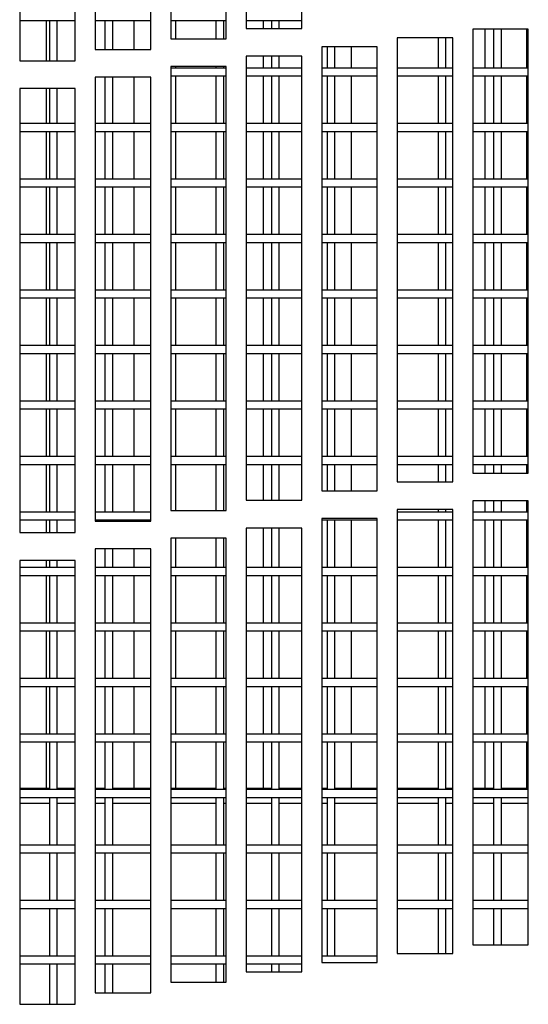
# Model space of a CAD drawing. Extents: x 21 to 164, y 8 to 115.
# Tile 21 of 53: x 31.18 to 33.47, y 46.78 to 51.21. Entities that reach past the tile are written whole.
import ezdxf

# ---------------------------------------------------------------- set-up
doc = ezdxf.new("R2010")
doc.units = 0
doc.layers.add('BODY', color=3, linetype='CONTINUOUS')

msp = doc.modelspace()

# ---------------------------------------------------------------- linework, layer by layer
at = {"layer": 'BODY', "linetype": 'CONTINUOUS'}
for p, q in [((32.2038, 53.1727), (32.2038, 51.1727)), ((32.4538, 51.1727), (32.4538, 53.1727)), ((31.8638, 53.1268), (31.8638, 51.1268)), ((32.1138, 51.1268), (32.1138, 53.1268)), ((31.5238, 53.0783), (31.5238, 51.0783)), ((31.7738, 51.0783), (31.7738, 53.0783)), ((31.1838, 53.0271), (31.1838, 51.0271)), ((31.4338, 51.0271), (31.4338, 53.0271)), ((31.1838, 51.2094), (31.4338, 51.2094)), ((31.3033, 51.2094), (31.3033, 51.0271)), ((31.3175, 51.2094), (31.3175, 51.0271)), ((31.3525, 51.0271), (31.3525, 51.2094)), ((31.5238, 51.2094), (31.7738, 51.2094)), ((31.5675, 51.2094), (31.5675, 51.0783)), ((31.6025, 51.0783), (31.6025, 51.2094)), ((31.6983, 51.2094), (31.6983, 51.0783)), ((31.8638, 51.2094), (32.1138, 51.2094)), ((31.8858, 51.2094), (31.8858, 51.1268)), ((32.0675, 51.2094), (32.0675, 51.1268)), ((32.1025, 51.1268), (32.1025, 51.2094)), ((32.2038, 51.2094), (32.4538, 51.2094)), ((32.2808, 51.2094), (32.2808, 51.1727)), ((32.3175, 51.2094), (32.3175, 51.1727)), ((32.3525, 51.1727), (32.3525, 51.2094)), ((32.2038, 51.1727), (32.4538, 51.1727)), ((33.2238, 51.1695), (33.2238, 49.1695)), ((33.4738, 51.1695), (33.2238, 51.1695)), ((33.2783, 51.1695), (33.2783, 50.9944)), ((33.3175, 51.1695), (33.3175, 50.9944)), ((33.3525, 50.9944), (33.3525, 51.1695)), ((33.4658, 51.1695), (33.4658, 50.9944)), ((33.4738, 49.1695), (33.4738, 51.1695)), ((31.8638, 51.1268), (32.1138, 51.1268)), ((32.8838, 51.1315), (32.8838, 49.1315)), ((33.1338, 51.1315), (32.8838, 51.1315)), ((33.0675, 51.1315), (33.0675, 50.9944)), ((33.1025, 50.9944), (33.1025, 51.1315)), ((33.1338, 49.1315), (33.1338, 51.1315)), ((31.5238, 51.0783), (31.7738, 51.0783)), ((32.5438, 51.0909), (32.5438, 49.0909)), ((32.7938, 51.0909), (32.5438, 51.0909)), ((32.5675, 51.0909), (32.5675, 50.9944)), ((32.6025, 50.9944), (32.6025, 51.0909)), ((32.6758, 51.0909), (32.6758, 50.9944)), ((32.7938, 49.0909), (32.7938, 51.0909)), ((31.1838, 51.0271), (31.4338, 51.0271)), ((32.2038, 51.0477), (32.2038, 49.0477)), ((32.4538, 51.0477), (32.2038, 51.0477)), ((32.2808, 51.0477), (32.2808, 50.9944)), ((32.3175, 51.0477), (32.3175, 50.9944)), ((32.3525, 50.9944), (32.3525, 51.0477)), ((32.4538, 49.0477), (32.4538, 51.0477)), ((31.8638, 51.0018), (31.8638, 49.0018)), ((32.1138, 51.0018), (31.8638, 51.0018)), ((32.1138, 50.9944), (31.8638, 50.9944)), ((31.8858, 51.0018), (31.8858, 50.9944)), ((32.0675, 51.0018), (32.0675, 50.9944)), ((32.1025, 50.9944), (32.1025, 51.0018)), ((32.1138, 49.0018), (32.1138, 51.0018)), ((32.4538, 50.9944), (32.2038, 50.9944)), ((32.7938, 50.9944), (32.5438, 50.9944)), ((33.1338, 50.9944), (32.8838, 50.9944)), ((33.4738, 50.9944), (33.2238, 50.9944)), ((31.5238, 50.9533), (31.5238, 48.9533)), ((31.7738, 50.9533), (31.5238, 50.9533)), ((31.5675, 50.9533), (31.5675, 50.7444)), ((31.6025, 50.7444), (31.6025, 50.9533)), ((31.6983, 50.9533), (31.6983, 50.7444)), ((31.7738, 48.9533), (31.7738, 50.9533)), ((31.8638, 50.9594), (32.1138, 50.9594)), ((31.8858, 50.9594), (31.8858, 50.7444)), ((32.0675, 50.9594), (32.0675, 50.7444)), ((32.1025, 50.7444), (32.1025, 50.9594)), ((32.2038, 50.9594), (32.4538, 50.9594)), ((32.2808, 50.9594), (32.2808, 50.7444)), ((32.3175, 50.9594), (32.3175, 50.7444)), ((32.3525, 50.7444), (32.3525, 50.9594)), ((32.5438, 50.9594), (32.7938, 50.9594)), ((32.5675, 50.9594), (32.5675, 50.7444)), ((32.6025, 50.7444), (32.6025, 50.9594)), ((32.6758, 50.9594), (32.6758, 50.7444)), ((32.8838, 50.9594), (33.1338, 50.9594)), ((33.0675, 50.9594), (33.0675, 50.7444)), ((33.1025, 50.7444), (33.1025, 50.9594)), ((33.2238, 50.9594), (33.4738, 50.9594)), ((33.2783, 50.9594), (33.2783, 50.7444)), ((33.3175, 50.9594), (33.3175, 50.7444)), ((33.3525, 50.7444), (33.3525, 50.9594)), ((33.4658, 50.9594), (33.4658, 50.7444)), ((31.1838, 50.9021), (31.1838, 48.9021)), ((31.4338, 50.9021), (31.1838, 50.9021)), ((31.3033, 50.9021), (31.3033, 50.7444)), ((31.3175, 50.9021), (31.3175, 50.7444)), ((31.3525, 50.7444), (31.3525, 50.9021)), ((31.4338, 48.9021), (31.4338, 50.9021)), ((31.4338, 50.7444), (31.1838, 50.7444)), ((31.7738, 50.7444), (31.5238, 50.7444)), ((32.1138, 50.7444), (31.8638, 50.7444)), ((32.4538, 50.7444), (32.2038, 50.7444)), ((32.7938, 50.7444), (32.5438, 50.7444)), ((33.1338, 50.7444), (32.8838, 50.7444)), ((33.4738, 50.7444), (33.2238, 50.7444)), ((31.1838, 50.7094), (31.4338, 50.7094)), ((31.3033, 50.7094), (31.3033, 50.4944)), ((31.3175, 50.7094), (31.3175, 50.4944)), ((31.3525, 50.4944), (31.3525, 50.7094)), ((31.5238, 50.7094), (31.7738, 50.7094)), ((31.5675, 50.7094), (31.5675, 50.4944)), ((31.6025, 50.4944), (31.6025, 50.7094)), ((31.6983, 50.7094), (31.6983, 50.4944)), ((31.8638, 50.7094), (32.1138, 50.7094)), ((31.8858, 50.7094), (31.8858, 50.4944)), ((32.0675, 50.7094), (32.0675, 50.4944)), ((32.1025, 50.4944), (32.1025, 50.7094)), ((32.2038, 50.7094), (32.4538, 50.7094)), ((32.2808, 50.7094), (32.2808, 50.4944)), ((32.3175, 50.7094), (32.3175, 50.4944)), ((32.3525, 50.4944), (32.3525, 50.7094)), ((32.5438, 50.7094), (32.7938, 50.7094)), ((32.5675, 50.7094), (32.5675, 50.4944)), ((32.6025, 50.4944), (32.6025, 50.7094)), ((32.6758, 50.7094), (32.6758, 50.4944)), ((32.8838, 50.7094), (33.1338, 50.7094)), ((33.0675, 50.7094), (33.0675, 50.4944)), ((33.1025, 50.4944), (33.1025, 50.7094)), ((33.2238, 50.7094), (33.4738, 50.7094)), ((33.2783, 50.7094), (33.2783, 50.4944)), ((33.3175, 50.7094), (33.3175, 50.4944)), ((33.3525, 50.4944), (33.3525, 50.7094)), ((33.4658, 50.7094), (33.4658, 50.4944)), ((31.4338, 50.4944), (31.1838, 50.4944)), ((31.7738, 50.4944), (31.5238, 50.4944)), ((32.1138, 50.4944), (31.8638, 50.4944)), ((32.4538, 50.4944), (32.2038, 50.4944)), ((32.7938, 50.4944), (32.5438, 50.4944)), ((33.1338, 50.4944), (32.8838, 50.4944)), ((33.4738, 50.4944), (33.2238, 50.4944)), ((31.1838, 50.4594), (31.4338, 50.4594)), ((31.3033, 50.4594), (31.3033, 50.2444)), ((31.3175, 50.4594), (31.3175, 50.2444)), ((31.3525, 50.2444), (31.3525, 50.4594)), ((31.5238, 50.4594), (31.7738, 50.4594)), ((31.5675, 50.4594), (31.5675, 50.2444)), ((31.6025, 50.2444), (31.6025, 50.4594)), ((31.6983, 50.4594), (31.6983, 50.2444)), ((31.8638, 50.4594), (32.1138, 50.4594)), ((31.8858, 50.4594), (31.8858, 50.2444)), ((32.0675, 50.4594), (32.0675, 50.2444)), ((32.1025, 50.2444), (32.1025, 50.4594)), ((32.2038, 50.4594), (32.4538, 50.4594)), ((32.2808, 50.4594), (32.2808, 50.2444)), ((32.3175, 50.4594), (32.3175, 50.2444)), ((32.3525, 50.2444), (32.3525, 50.4594)), ((32.5438, 50.4594), (32.7938, 50.4594)), ((32.5675, 50.4594), (32.5675, 50.2444)), ((32.6025, 50.2444), (32.6025, 50.4594)), ((32.6758, 50.4594), (32.6758, 50.2444)), ((32.8838, 50.4594), (33.1338, 50.4594)), ((33.0675, 50.4594), (33.0675, 50.2444)), ((33.1025, 50.2444), (33.1025, 50.4594)), ((33.2238, 50.4594), (33.4738, 50.4594)), ((33.2783, 50.4594), (33.2783, 50.2444)), ((33.3175, 50.4594), (33.3175, 50.2444)), ((33.3525, 50.2444), (33.3525, 50.4594)), ((33.4658, 50.4594), (33.4658, 50.2444)), ((31.4338, 50.2444), (31.1838, 50.2444)), ((31.7738, 50.2444), (31.5238, 50.2444)), ((32.1138, 50.2444), (31.8638, 50.2444)), ((32.4538, 50.2444), (32.2038, 50.2444)), ((32.7938, 50.2444), (32.5438, 50.2444)), ((33.1338, 50.2444), (32.8838, 50.2444)), ((33.4738, 50.2444), (33.2238, 50.2444)), ((31.1838, 50.2094), (31.4338, 50.2094)), ((31.3033, 50.2094), (31.3033, 49.9944)), ((31.3175, 50.2094), (31.3175, 49.9944)), ((31.3525, 49.9944), (31.3525, 50.2094)), ((31.5238, 50.2094), (31.7738, 50.2094)), ((31.5675, 50.2094), (31.5675, 49.9944)), ((31.6025, 49.9944), (31.6025, 50.2094)), ((31.6983, 50.2094), (31.6983, 49.9944)), ((31.8638, 50.2094), (32.1138, 50.2094)), ((31.8858, 50.2094), (31.8858, 49.9944)), ((32.0675, 50.2094), (32.0675, 49.9944)), ((32.1025, 49.9944), (32.1025, 50.2094)), ((32.2038, 50.2094), (32.4538, 50.2094)), ((32.2808, 50.2094), (32.2808, 49.9944)), ((32.3175, 50.2094), (32.3175, 49.9944)), ((32.3525, 49.9944), (32.3525, 50.2094)), ((32.5438, 50.2094), (32.7938, 50.2094)), ((32.5675, 50.2094), (32.5675, 49.9944)), ((32.6025, 49.9944), (32.6025, 50.2094)), ((32.6758, 50.2094), (32.6758, 49.9944)), ((32.8838, 50.2094), (33.1338, 50.2094)), ((33.0675, 50.2094), (33.0675, 49.9944)), ((33.1025, 49.9944), (33.1025, 50.2094)), ((33.2238, 50.2094), (33.4738, 50.2094)), ((33.2783, 50.2094), (33.2783, 49.9944)), ((33.3175, 50.2094), (33.3175, 49.9944)), ((33.3525, 49.9944), (33.3525, 50.2094)), ((33.4658, 50.2094), (33.4658, 49.9944)), ((31.4338, 49.9944), (31.1838, 49.9944)), ((31.7738, 49.9944), (31.5238, 49.9944)), ((32.1138, 49.9944), (31.8638, 49.9944)), ((32.4538, 49.9944), (32.2038, 49.9944)), ((32.7938, 49.9944), (32.5438, 49.9944)), ((33.1338, 49.9944), (32.8838, 49.9944)), ((33.4738, 49.9944), (33.2238, 49.9944)), ((31.1838, 49.9594), (31.4338, 49.9594)), ((31.3033, 49.9594), (31.3033, 49.7444)), ((31.3175, 49.9594), (31.3175, 49.7444)), ((31.3525, 49.7444), (31.3525, 49.9594)), ((31.5238, 49.9594), (31.7738, 49.9594)), ((31.5675, 49.9594), (31.5675, 49.7444)), ((31.6025, 49.7444), (31.6025, 49.9594)), ((31.6983, 49.9594), (31.6983, 49.7444)), ((31.8638, 49.9594), (32.1138, 49.9594)), ((31.8858, 49.9594), (31.8858, 49.7444)), ((32.0675, 49.9594), (32.0675, 49.7444)), ((32.1025, 49.7444), (32.1025, 49.9594)), ((32.2038, 49.9594), (32.4538, 49.9594)), ((32.2808, 49.9594), (32.2808, 49.7444)), ((32.3175, 49.9594), (32.3175, 49.7444)), ((32.3525, 49.7444), (32.3525, 49.9594)), ((32.5438, 49.9594), (32.7938, 49.9594)), ((32.5675, 49.9594), (32.5675, 49.7444)), ((32.6025, 49.7444), (32.6025, 49.9594)), ((32.6758, 49.9594), (32.6758, 49.7444)), ((32.8838, 49.9594), (33.1338, 49.9594)), ((33.0675, 49.9594), (33.0675, 49.7444)), ((33.1025, 49.7444), (33.1025, 49.9594)), ((33.2238, 49.9594), (33.4738, 49.9594)), ((33.2783, 49.9594), (33.2783, 49.7444)), ((33.3175, 49.9594), (33.3175, 49.7444)), ((33.3525, 49.7444), (33.3525, 49.9594)), ((33.4658, 49.9594), (33.4658, 49.7444)), ((31.4338, 49.7444), (31.1838, 49.7444)), ((31.7738, 49.7444), (31.5238, 49.7444)), ((32.1138, 49.7444), (31.8638, 49.7444)), ((32.4538, 49.7444), (32.2038, 49.7444)), ((32.7938, 49.7444), (32.5438, 49.7444)), ((33.1338, 49.7444), (32.8838, 49.7444)), ((33.4738, 49.7444), (33.2238, 49.7444)), ((31.1838, 49.7094), (31.4338, 49.7094)), ((31.3033, 49.7094), (31.3033, 49.4944)), ((31.3175, 49.7094), (31.3175, 49.4944)), ((31.3525, 49.4944), (31.3525, 49.7094)), ((31.5238, 49.7094), (31.7738, 49.7094)), ((31.5675, 49.7094), (31.5675, 49.4944)), ((31.6025, 49.4944), (31.6025, 49.7094)), ((31.6983, 49.7094), (31.6983, 49.4944)), ((31.8638, 49.7094), (32.1138, 49.7094)), ((31.8858, 49.7094), (31.8858, 49.4944)), ((32.0675, 49.7094), (32.0675, 49.4944)), ((32.1025, 49.4944), (32.1025, 49.7094)), ((32.2038, 49.7094), (32.4538, 49.7094)), ((32.2808, 49.7094), (32.2808, 49.4944)), ((32.3175, 49.7094), (32.3175, 49.4944)), ((32.3525, 49.4944), (32.3525, 49.7094)), ((32.5438, 49.7094), (32.7938, 49.7094)), ((32.5675, 49.7094), (32.5675, 49.4944)), ((32.6025, 49.4944), (32.6025, 49.7094)), ((32.6758, 49.7094), (32.6758, 49.4944)), ((32.8838, 49.7094), (33.1338, 49.7094)), ((33.0675, 49.7094), (33.0675, 49.4944)), ((33.1025, 49.4944), (33.1025, 49.7094)), ((33.2238, 49.7094), (33.4738, 49.7094)), ((33.2783, 49.7094), (33.2783, 49.4944)), ((33.3175, 49.7094), (33.3175, 49.4944)), ((33.3525, 49.4944), (33.3525, 49.7094)), ((33.4658, 49.7094), (33.4658, 49.4944)), ((31.4338, 49.4944), (31.1838, 49.4944)), ((31.1838, 49.4594), (31.4338, 49.4594)), ((31.3033, 49.4594), (31.3033, 49.2444)), ((31.3175, 49.4594), (31.3175, 49.2444)), ((31.3525, 49.2444), (31.3525, 49.4594)), ((31.7738, 49.4944), (31.5238, 49.4944)), ((31.5238, 49.4594), (31.7738, 49.4594)), ((31.5675, 49.4594), (31.5675, 49.2444)), ((31.6025, 49.2444), (31.6025, 49.4594)), ((31.6983, 49.4594), (31.6983, 49.2444)), ((32.1138, 49.4944), (31.8638, 49.4944)), ((31.8638, 49.4594), (32.1138, 49.4594)), ((31.8858, 49.4594), (31.8858, 49.2444)), ((32.0675, 49.4594), (32.0675, 49.2444)), ((32.1025, 49.2444), (32.1025, 49.4594)), ((32.4538, 49.4944), (32.2038, 49.4944)), ((32.2038, 49.4594), (32.4538, 49.4594)), ((32.2808, 49.4594), (32.2808, 49.2444)), ((32.3175, 49.4594), (32.3175, 49.2444)), ((32.3525, 49.2444), (32.3525, 49.4594)), ((32.7938, 49.4944), (32.5438, 49.4944)), ((32.5438, 49.4594), (32.7938, 49.4594)), ((32.5675, 49.4594), (32.5675, 49.2444)), ((32.6025, 49.2444), (32.6025, 49.4594)), ((32.6758, 49.4594), (32.6758, 49.2444)), ((33.1338, 49.4944), (32.8838, 49.4944)), ((32.8838, 49.4594), (33.1338, 49.4594)), ((33.0675, 49.4594), (33.0675, 49.2444)), ((33.1025, 49.2444), (33.1025, 49.4594)), ((33.4738, 49.4944), (33.2238, 49.4944)), ((33.2238, 49.4594), (33.4738, 49.4594)), ((33.2783, 49.4594), (33.2783, 49.2444)), ((33.3175, 49.4594), (33.3175, 49.2444)), ((33.3525, 49.2444), (33.3525, 49.4594)), ((33.4658, 49.4594), (33.4658, 49.2444)), ((31.4338, 49.2444), (31.1838, 49.2444)), ((31.7738, 49.2444), (31.5238, 49.2444)), ((32.1138, 49.2444), (31.8638, 49.2444)), ((32.4538, 49.2444), (32.2038, 49.2444)), ((32.7938, 49.2444), (32.5438, 49.2444)), ((33.1338, 49.2444), (32.8838, 49.2444)), ((33.4738, 49.2444), (33.2238, 49.2444)), ((31.1838, 49.2094), (31.4338, 49.2094)), ((31.3033, 49.2094), (31.3033, 48.9944)), ((31.3175, 49.2094), (31.3175, 48.9944)), ((31.3525, 48.9944), (31.3525, 49.2094)), ((31.5238, 49.2094), (31.7738, 49.2094)), ((31.5675, 49.2094), (31.5675, 48.9944)), ((31.6025, 48.9944), (31.6025, 49.2094)), ((31.6983, 49.2094), (31.6983, 48.9944)), ((31.8638, 49.2094), (32.1138, 49.2094)), ((31.8858, 49.2094), (31.8858, 49.0018)), ((32.0675, 49.2094), (32.0675, 49.0018)), ((32.1025, 49.0018), (32.1025, 49.2094)), ((32.2038, 49.2094), (32.4538, 49.2094)), ((32.2808, 49.2094), (32.2808, 49.0477)), ((32.3175, 49.2094), (32.3175, 49.0477)), ((32.3525, 49.0477), (32.3525, 49.2094)), ((32.5438, 49.2094), (32.7938, 49.2094)), ((32.5675, 49.2094), (32.5675, 49.0909)), ((32.6025, 49.0909), (32.6025, 49.2094)), ((32.6758, 49.2094), (32.6758, 49.0909)), ((32.8838, 49.2094), (33.1338, 49.2094)), ((33.0675, 49.2094), (33.0675, 49.1315)), ((33.1025, 49.1315), (33.1025, 49.2094)), ((33.2238, 49.2094), (33.4738, 49.2094)), ((33.2783, 49.2094), (33.2783, 49.1695)), ((33.3175, 49.2094), (33.3175, 49.1695)), ((33.3525, 49.1695), (33.3525, 49.2094)), ((33.4658, 49.2094), (33.4658, 49.1695)), ((33.2238, 49.1695), (33.4738, 49.1695)), ((32.8838, 49.1315), (33.1338, 49.1315)), ((32.5438, 49.0909), (32.7938, 49.0909)), ((32.2038, 49.0477), (32.4538, 49.0477)), ((33.4738, 49.0445), (33.2238, 49.0445)), ((33.2238, 49.0445), (33.2238, 47.0445)), ((33.2783, 49.0445), (33.2783, 48.9944)), ((33.3175, 49.0445), (33.3175, 48.9944)), ((33.3525, 48.9944), (33.3525, 49.0445)), ((33.4658, 49.0445), (33.4658, 48.9944)), ((33.4738, 47.0445), (33.4738, 49.0445)), ((31.4338, 48.9944), (31.1838, 48.9944)), ((31.7738, 48.9944), (31.5238, 48.9944)), ((31.8638, 49.0018), (32.1138, 49.0018)), ((32.8838, 49.0065), (32.8838, 47.0065)), ((33.1338, 49.0065), (32.8838, 49.0065)), ((33.1338, 48.9944), (32.8838, 48.9944)), ((33.0675, 49.0065), (33.0675, 48.9944)), ((33.1025, 48.9944), (33.1025, 49.0065)), ((33.1338, 47.0065), (33.1338, 49.0065)), ((33.4738, 48.9944), (33.2238, 48.9944)), ((31.1838, 48.9594), (31.4338, 48.9594)), ((31.3033, 48.9594), (31.3033, 48.9021)), ((31.3175, 48.9594), (31.3175, 48.9021)), ((31.3525, 48.9021), (31.3525, 48.9594)), ((31.5238, 48.9594), (31.7738, 48.9594)), ((31.5238, 48.9533), (31.7738, 48.9533)), ((31.5675, 48.9594), (31.5675, 48.9533)), ((31.6025, 48.9533), (31.6025, 48.9594)), ((31.6983, 48.9594), (31.6983, 48.9533)), ((32.5438, 48.9659), (32.5438, 46.9659)), ((32.7938, 48.9659), (32.5438, 48.9659)), ((32.5438, 48.9594), (32.7938, 48.9594)), ((32.5675, 48.9594), (32.5675, 48.7444)), ((32.6025, 48.7444), (32.6025, 48.9594)), ((32.6758, 48.9594), (32.6758, 48.7444)), ((32.7938, 46.9659), (32.7938, 48.9659)), ((32.8838, 48.9594), (33.1338, 48.9594)), ((33.0675, 48.9594), (33.0675, 48.7444)), ((33.1025, 48.7444), (33.1025, 48.9594)), ((33.2238, 48.9594), (33.4738, 48.9594)), ((33.2783, 48.9594), (33.2783, 48.7444)), ((33.3175, 48.9594), (33.3175, 48.7444)), ((33.3525, 48.7444), (33.3525, 48.9594)), ((33.4658, 48.9594), (33.4658, 48.7444)), ((31.1838, 48.9021), (31.4338, 48.9021)), ((32.2038, 48.9227), (32.2038, 46.9227)), ((32.4538, 48.9227), (32.2038, 48.9227)), ((32.2808, 48.9227), (32.2808, 48.7444)), ((32.3175, 48.9227), (32.3175, 48.7444)), ((32.3525, 48.7444), (32.3525, 48.9227)), ((32.4538, 46.9227), (32.4538, 48.9227)), ((31.8638, 48.8768), (31.8638, 46.8768)), ((32.1138, 48.8768), (31.8638, 48.8768)), ((31.8858, 48.8768), (31.8858, 48.7444)), ((32.0675, 48.8768), (32.0675, 48.7444)), ((32.1025, 48.7444), (32.1025, 48.8768)), ((32.1138, 46.8768), (32.1138, 48.8768)), ((31.5238, 48.8283), (31.5238, 46.8283)), ((31.7738, 48.8283), (31.5238, 48.8283)), ((31.5675, 48.8283), (31.5675, 48.7444)), ((31.6025, 48.7444), (31.6025, 48.8283)), ((31.6983, 48.8283), (31.6983, 48.7444)), ((31.7738, 46.8283), (31.7738, 48.8283)), ((31.1838, 48.7771), (31.1838, 46.7771)), ((31.4338, 48.7771), (31.1838, 48.7771)), ((31.3033, 48.7771), (31.3033, 48.7444)), ((31.3175, 48.7771), (31.3175, 48.7444)), ((31.3525, 48.7444), (31.3525, 48.7771)), ((31.4338, 46.7771), (31.4338, 48.7771)), ((31.4338, 48.7444), (31.1838, 48.7444)), ((31.1838, 48.7094), (31.4338, 48.7094)), ((31.3033, 48.7094), (31.3033, 48.4944)), ((31.3175, 48.7094), (31.3175, 48.4944)), ((31.3525, 48.4944), (31.3525, 48.7094)), ((31.7738, 48.7444), (31.5238, 48.7444)), ((31.5238, 48.7094), (31.7738, 48.7094)), ((31.5675, 48.7094), (31.5675, 48.4944)), ((31.6025, 48.4944), (31.6025, 48.7094)), ((31.6983, 48.7094), (31.6983, 48.4944)), ((32.1138, 48.7444), (31.8638, 48.7444)), ((31.8638, 48.7094), (32.1138, 48.7094)), ((31.8858, 48.7094), (31.8858, 48.4944)), ((32.0675, 48.7094), (32.0675, 48.4944)), ((32.1025, 48.4944), (32.1025, 48.7094)), ((32.4538, 48.7444), (32.2038, 48.7444)), ((32.2038, 48.7094), (32.4538, 48.7094)), ((32.2808, 48.7094), (32.2808, 48.4944)), ((32.3175, 48.7094), (32.3175, 48.4944)), ((32.3525, 48.4944), (32.3525, 48.7094)), ((32.7938, 48.7444), (32.5438, 48.7444)), ((32.5438, 48.7094), (32.7938, 48.7094)), ((32.5675, 48.7094), (32.5675, 48.4944)), ((32.6025, 48.4944), (32.6025, 48.7094)), ((32.6758, 48.7094), (32.6758, 48.4944)), ((33.1338, 48.7444), (32.8838, 48.7444)), ((32.8838, 48.7094), (33.1338, 48.7094)), ((33.0675, 48.7094), (33.0675, 48.4944)), ((33.1025, 48.4944), (33.1025, 48.7094)), ((33.4738, 48.7444), (33.2238, 48.7444)), ((33.2238, 48.7094), (33.4738, 48.7094)), ((33.2783, 48.7094), (33.2783, 48.4944)), ((33.3175, 48.7094), (33.3175, 48.4944)), ((33.3525, 48.4944), (33.3525, 48.7094)), ((33.4658, 48.7094), (33.4658, 48.4944)), ((31.4338, 48.4944), (31.1838, 48.4944)), ((31.7738, 48.4944), (31.5238, 48.4944)), ((32.1138, 48.4944), (31.8638, 48.4944)), ((32.4538, 48.4944), (32.2038, 48.4944)), ((32.7938, 48.4944), (32.5438, 48.4944)), ((33.1338, 48.4944), (32.8838, 48.4944)), ((33.4738, 48.4944), (33.2238, 48.4944)), ((31.1838, 48.4594), (31.4338, 48.4594)), ((31.3033, 48.4594), (31.3033, 48.2444)), ((31.3175, 48.4594), (31.3175, 48.2444)), ((31.3525, 48.2444), (31.3525, 48.4594)), ((31.5238, 48.4594), (31.7738, 48.4594)), ((31.5675, 48.4594), (31.5675, 48.2444)), ((31.6025, 48.2444), (31.6025, 48.4594)), ((31.6983, 48.4594), (31.6983, 48.2444)), ((31.8638, 48.4594), (32.1138, 48.4594)), ((31.8858, 48.4594), (31.8858, 48.2444)), ((32.0675, 48.4594), (32.0675, 48.2444)), ((32.1025, 48.2444), (32.1025, 48.4594)), ((32.2038, 48.4594), (32.4538, 48.4594)), ((32.2808, 48.4594), (32.2808, 48.2444)), ((32.3175, 48.4594), (32.3175, 48.2444)), ((32.3525, 48.2444), (32.3525, 48.4594)), ((32.5438, 48.4594), (32.7938, 48.4594)), ((32.5675, 48.4594), (32.5675, 48.2444)), ((32.6025, 48.2444), (32.6025, 48.4594)), ((32.6758, 48.4594), (32.6758, 48.2444)), ((32.8838, 48.4594), (33.1338, 48.4594)), ((33.0675, 48.4594), (33.0675, 48.2444)), ((33.1025, 48.2444), (33.1025, 48.4594)), ((33.2238, 48.4594), (33.4738, 48.4594)), ((33.2783, 48.4594), (33.2783, 48.2444)), ((33.3175, 48.4594), (33.3175, 48.2444)), ((33.3525, 48.2444), (33.3525, 48.4594)), ((33.4658, 48.4594), (33.4658, 48.2444)), ((31.4338, 48.2444), (31.1838, 48.2444)), ((31.7738, 48.2444), (31.5238, 48.2444)), ((32.1138, 48.2444), (31.8638, 48.2444)), ((32.4538, 48.2444), (32.2038, 48.2444)), ((32.7938, 48.2444), (32.5438, 48.2444)), ((33.1338, 48.2444), (32.8838, 48.2444)), ((33.4738, 48.2444), (33.2238, 48.2444)), ((31.1838, 48.2094), (31.4338, 48.2094)), ((31.3033, 48.2094), (31.3033, 47.9944)), ((31.3175, 48.2094), (31.3175, 47.9944)), ((31.3525, 47.9944), (31.3525, 48.2094)), ((31.5238, 48.2094), (31.7738, 48.2094)), ((31.5675, 48.2094), (31.5675, 47.9944)), ((31.6025, 47.9944), (31.6025, 48.2094)), ((31.6983, 48.2094), (31.6983, 47.9944)), ((31.8638, 48.2094), (32.1138, 48.2094)), ((31.8858, 48.2094), (31.8858, 47.9944)), ((32.0675, 48.2094), (32.0675, 47.9944)), ((32.1025, 47.9944), (32.1025, 48.2094)), ((32.2038, 48.2094), (32.4538, 48.2094)), ((32.2808, 48.2094), (32.2808, 47.9944)), ((32.3175, 48.2094), (32.3175, 47.9944)), ((32.3525, 47.9944), (32.3525, 48.2094)), ((32.5438, 48.2094), (32.7938, 48.2094)), ((32.5675, 48.2094), (32.5675, 47.9944)), ((32.6025, 47.9944), (32.6025, 48.2094)), ((32.6758, 48.2094), (32.6758, 47.9944)), ((32.8838, 48.2094), (33.1338, 48.2094)), ((33.0675, 48.2094), (33.0675, 47.9944)), ((33.1025, 47.9944), (33.1025, 48.2094)), ((33.2238, 48.2094), (33.4738, 48.2094)), ((33.2783, 48.2094), (33.2783, 47.9944)), ((33.3175, 48.2094), (33.3175, 47.9944)), ((33.3525, 47.9944), (33.3525, 48.2094)), ((33.4658, 48.2094), (33.4658, 47.9944)), ((31.4338, 47.9944), (31.1838, 47.9944)), ((31.7738, 47.9944), (31.5238, 47.9944)), ((32.1138, 47.9944), (31.8638, 47.9944)), ((32.4538, 47.9944), (32.2038, 47.9944)), ((32.7938, 47.9944), (32.5438, 47.9944)), ((33.1338, 47.9944), (32.8838, 47.9944)), ((33.4738, 47.9944), (33.2238, 47.9944)), ((31.1838, 47.9594), (31.4338, 47.9594)), ((31.3033, 47.9594), (31.3033, 47.7504)), ((31.3175, 47.9594), (31.3175, 47.7444)), ((31.3525, 47.7444), (31.3525, 47.9594)), ((31.5238, 47.9594), (31.7738, 47.9594)), ((31.5675, 47.9594), (31.5675, 47.7444)), ((31.6025, 47.7444), (31.6025, 47.9594)), ((31.6983, 47.9594), (31.6983, 47.7504)), ((31.8638, 47.9594), (32.1138, 47.9594)), ((31.8858, 47.9594), (31.8858, 47.7504)), ((32.0675, 47.9594), (32.0675, 47.7444)), ((32.1025, 47.7444), (32.1025, 47.9594)), ((32.2038, 47.9594), (32.4538, 47.9594)), ((32.2808, 47.9594), (32.2808, 47.7504)), ((32.3175, 47.9594), (32.3175, 47.7444)), ((32.3525, 47.7444), (32.3525, 47.9594)), ((32.5438, 47.9594), (32.7938, 47.9594)), ((32.5675, 47.9594), (32.5675, 47.7444)), ((32.6025, 47.7444), (32.6025, 47.9594)), ((32.6758, 47.9594), (32.6758, 47.7504)), ((32.8838, 47.9594), (33.1338, 47.9594)), ((33.0675, 47.9594), (33.0675, 47.7444)), ((33.1025, 47.7444), (33.1025, 47.9594)), ((33.2238, 47.9594), (33.4738, 47.9594)), ((33.2783, 47.9594), (33.2783, 47.7504)), ((33.3175, 47.9594), (33.3175, 47.7444)), ((33.3525, 47.7444), (33.3525, 47.9594)), ((33.4658, 47.9594), (33.4658, 47.7504)), ((31.1838, 47.7504), (31.3175, 47.7504)), ((31.4338, 47.7444), (31.1838, 47.7444)), ((31.3525, 47.7504), (31.4338, 47.7504)), ((31.5238, 47.7504), (31.5675, 47.7504)), ((31.7738, 47.7444), (31.5238, 47.7444)), ((31.6025, 47.7504), (31.7738, 47.7504)), ((31.8638, 47.7504), (32.0675, 47.7504)), ((32.1138, 47.7444), (31.8638, 47.7444)), ((32.1025, 47.7504), (32.1138, 47.7504)), ((32.2038, 47.7504), (32.3175, 47.7504)), ((32.4538, 47.7444), (32.2038, 47.7444)), ((32.3525, 47.7504), (32.4538, 47.7504)), ((32.5438, 47.7504), (32.5675, 47.7504)), ((32.7938, 47.7444), (32.5438, 47.7444)), ((32.6025, 47.7504), (32.7938, 47.7504)), ((32.8838, 47.7504), (33.0675, 47.7504)), ((33.1338, 47.7444), (32.8838, 47.7444)), ((33.1025, 47.7504), (33.1338, 47.7504)), ((33.2238, 47.7504), (33.3175, 47.7504)), ((33.4738, 47.7444), (33.2238, 47.7444)), ((33.3525, 47.7504), (33.4738, 47.7504)), ((31.1838, 47.7094), (31.4338, 47.7094)), ((31.1838, 47.6834), (31.3175, 47.6834)), ((31.3175, 47.7094), (31.3175, 47.4944)), ((31.3525, 47.4944), (31.3525, 47.7094)), ((31.3525, 47.6834), (31.4338, 47.6834)), ((31.5238, 47.7094), (31.7738, 47.7094)), ((31.5238, 47.6834), (31.5675, 47.6834)), ((31.5675, 47.7094), (31.5675, 47.4944)), ((31.6025, 47.4944), (31.6025, 47.7094)), ((31.6025, 47.6834), (31.7738, 47.6834)), ((31.8638, 47.7094), (32.1138, 47.7094)), ((31.8638, 47.6834), (32.0675, 47.6834)), ((32.0675, 47.7094), (32.0675, 47.4944)), ((32.1025, 47.4944), (32.1025, 47.7094)), ((32.1025, 47.6834), (32.1138, 47.6834)), ((32.2038, 47.7094), (32.4538, 47.7094)), ((32.2038, 47.6834), (32.3175, 47.6834)), ((32.3175, 47.7094), (32.3175, 47.4944)), ((32.3525, 47.4944), (32.3525, 47.7094)), ((32.3525, 47.6834), (32.4538, 47.6834)), ((32.5438, 47.7094), (32.7938, 47.7094)), ((32.5438, 47.6834), (32.5675, 47.6834)), ((32.5675, 47.7094), (32.5675, 47.4944)), ((32.6025, 47.4944), (32.6025, 47.7094)), ((32.6025, 47.6834), (32.7938, 47.6834)), ((32.8838, 47.7094), (33.1338, 47.7094)), ((32.8838, 47.6834), (33.0675, 47.6834)), ((33.0675, 47.7094), (33.0675, 47.4944)), ((33.1025, 47.4944), (33.1025, 47.7094)), ((33.1025, 47.6834), (33.1338, 47.6834)), ((33.2238, 47.7094), (33.4738, 47.7094)), ((33.2238, 47.6834), (33.3175, 47.6834)), ((33.3175, 47.7094), (33.3175, 47.4944)), ((33.3525, 47.4944), (33.3525, 47.7094)), ((33.3525, 47.6834), (33.4738, 47.6834)), ((31.4338, 47.4944), (31.1838, 47.4944)), ((31.7738, 47.4944), (31.5238, 47.4944)), ((32.1138, 47.4944), (31.8638, 47.4944)), ((32.4538, 47.4944), (32.2038, 47.4944)), ((32.7938, 47.4944), (32.5438, 47.4944)), ((33.1338, 47.4944), (32.8838, 47.4944)), ((33.4738, 47.4944), (33.2238, 47.4944)), ((31.1838, 47.4594), (31.4338, 47.4594)), ((31.3175, 47.4594), (31.3175, 47.2444)), ((31.3525, 47.2444), (31.3525, 47.4594)), ((31.5238, 47.4594), (31.7738, 47.4594)), ((31.5675, 47.4594), (31.5675, 47.2444)), ((31.6025, 47.2444), (31.6025, 47.4594)), ((31.8638, 47.4594), (32.1138, 47.4594)), ((32.0675, 47.4594), (32.0675, 47.2444)), ((32.1025, 47.2444), (32.1025, 47.4594)), ((32.2038, 47.4594), (32.4538, 47.4594)), ((32.3175, 47.4594), (32.3175, 47.2444)), ((32.3525, 47.2444), (32.3525, 47.4594)), ((32.5438, 47.4594), (32.7938, 47.4594)), ((32.5675, 47.4594), (32.5675, 47.2444)), ((32.6025, 47.2444), (32.6025, 47.4594)), ((32.8838, 47.4594), (33.1338, 47.4594)), ((33.0675, 47.4594), (33.0675, 47.2444)), ((33.1025, 47.2444), (33.1025, 47.4594)), ((33.2238, 47.4594), (33.4738, 47.4594)), ((33.3175, 47.4594), (33.3175, 47.2444)), ((33.3525, 47.2444), (33.3525, 47.4594)), ((31.4338, 47.2444), (31.1838, 47.2444)), ((31.7738, 47.2444), (31.5238, 47.2444)), ((32.1138, 47.2444), (31.8638, 47.2444)), ((32.4538, 47.2444), (32.2038, 47.2444)), ((32.7938, 47.2444), (32.5438, 47.2444)), ((33.1338, 47.2444), (32.8838, 47.2444)), ((33.4738, 47.2444), (33.2238, 47.2444)), ((31.1838, 47.2094), (31.4338, 47.2094)), ((31.3175, 47.2094), (31.3175, 46.9944)), ((31.3525, 46.9944), (31.3525, 47.2094)), ((31.5238, 47.2094), (31.7738, 47.2094)), ((31.5675, 47.2094), (31.5675, 46.9944)), ((31.6025, 46.9944), (31.6025, 47.2094)), ((31.8638, 47.2094), (32.1138, 47.2094)), ((32.0675, 47.2094), (32.0675, 46.9944)), ((32.1025, 46.9944), (32.1025, 47.2094)), ((32.2038, 47.2094), (32.4538, 47.2094)), ((32.3175, 47.2094), (32.3175, 46.9944)), ((32.3525, 46.9944), (32.3525, 47.2094)), ((32.5438, 47.2094), (32.7938, 47.2094)), ((32.5675, 47.2094), (32.5675, 46.9944)), ((32.6025, 46.9944), (32.6025, 47.2094)), ((32.8838, 47.2094), (33.1338, 47.2094)), ((33.0675, 47.2094), (33.0675, 47.0065)), ((33.1025, 47.0065), (33.1025, 47.2094)), ((33.2238, 47.2094), (33.4738, 47.2094)), ((33.3175, 47.2094), (33.3175, 47.0445)), ((33.3525, 47.0445), (33.3525, 47.2094)), ((33.2238, 47.0445), (33.4738, 47.0445)), ((31.4338, 46.9944), (31.1838, 46.9944)), ((31.7738, 46.9944), (31.5238, 46.9944)), ((32.1138, 46.9944), (31.8638, 46.9944)), ((32.4538, 46.9944), (32.2038, 46.9944)), ((32.7938, 46.9944), (32.5438, 46.9944)), ((32.8838, 47.0065), (33.1338, 47.0065)), ((31.1838, 46.9594), (31.4338, 46.9594)), ((31.3175, 46.9594), (31.3175, 46.7771)), ((31.3525, 46.7771), (31.3525, 46.9594)), ((31.5238, 46.9594), (31.7738, 46.9594)), ((31.5675, 46.9594), (31.5675, 46.8283)), ((31.6025, 46.8283), (31.6025, 46.9594)), ((31.8638, 46.9594), (32.1138, 46.9594)), ((32.0675, 46.9594), (32.0675, 46.8768)), ((32.1025, 46.8768), (32.1025, 46.9594)), ((32.2038, 46.9594), (32.4538, 46.9594)), ((32.3175, 46.9594), (32.3175, 46.9227)), ((32.3525, 46.9227), (32.3525, 46.9594)), ((32.5438, 46.9659), (32.7938, 46.9659)), ((32.2038, 46.9227), (32.4538, 46.9227)), ((31.8638, 46.8768), (32.1138, 46.8768)), ((31.5238, 46.8283), (31.7738, 46.8283)), ((31.1838, 46.7771), (31.4338, 46.7771))]:
    msp.add_line(p, q, dxfattribs=at)

doc.saveas('drawing.dxf')
